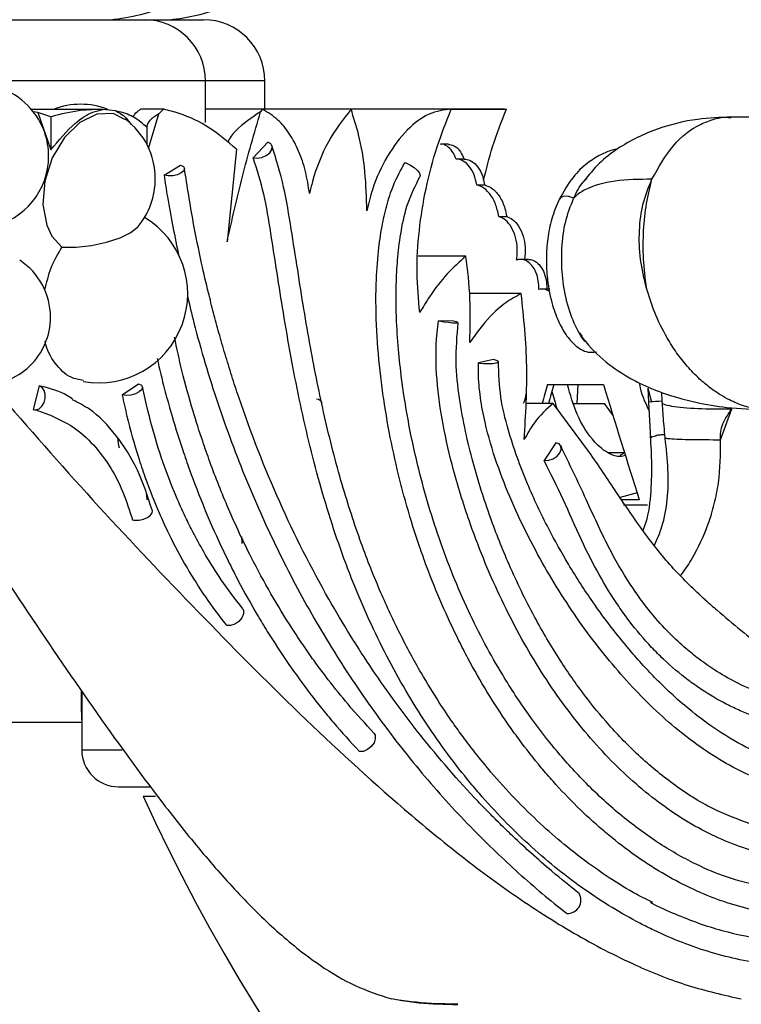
# Model space of a CAD drawing. Header units: millimetres. Extents: x 65 to 121, y 64 to 185.
# Tile 81 of 175: x 76.62 to 79.56, y 124.56 to 128.58. Entities that reach past the tile are written whole.
import ezdxf

# ---------------------------------------------------------------- set-up
doc = ezdxf.new("R2010")
doc.units = ezdxf.units.MM

msp = doc.modelspace()

# ---------------------------------------------------------------- linework, layer by layer
at = {"color": 7, "linetype": 'Continuous', "lineweight": 25}
for p, q in [((76.37689, 128.57587), (77.07489, 128.57587)), ((77.07489, 128.57587), (77.12689, 128.57587)), ((77.12689, 128.57587), (77.36867, 128.57587)), ((77.37689, 128.15689), (77.37689, 128.32587)), ((77.61867, 128.21105), (77.61867, 128.32587)), ((76.76409, 128.21), (76.66734, 128.21)), ((76.93684, 128.21), (76.88867, 128.21)), ((77.0099, 128.20361), (76.95787, 128.20956)), ((77.20709, 128.21086), (77.11299, 128.21086)), ((78.37048, 128.21105), (77.37689, 128.21105)), ((77.60935, 128.21086), (77.37689, 128.21086)), ((77.60935, 128.21086), (77.6013, 128.20078)), ((77.96991, 128.21086), (77.60935, 128.21086)), ((78.5957, 128.21105), (78.37048, 128.21105)), ((78.3785, 128.21086), (78.60353, 128.21086)), ((78.60353, 128.21086), (78.59583, 128.2091)), ((76.69422, 128.1976), (76.67535, 128.1999)), ((76.74641, 128.1804), (76.69422, 128.1976)), ((76.69422, 128.1976), (76.74641, 128.04568)), ((76.74641, 128.1804), (76.74641, 128.04568)), ((77.14489, 128.05027), (77.18664, 128.19177)), ((80.08585, 128.17901), (79.51845, 128.17901)), ((77.13712, 128.13741), (77.13712, 128.06878)), ((77.50303, 128.04765), (77.46473, 127.66976)), ((77.63095, 128.07596), (77.57148, 128.0124)), ((78.36718, 128.0678), (78.33498, 128.0678)), ((78.43274, 128.00685), (78.40053, 128.00685)), ((77.20819, 127.94147), (77.2751, 127.98289)), ((78.48215, 127.90213), (78.51436, 127.90213)), ((78.87672, 127.84631), (78.8775, 127.84794)), ((78.57225, 127.77361), (78.60449, 127.77361)), ((78.43805, 127.61194), (78.24298, 127.61194)), ((78.69291, 127.59835), (78.66061, 127.59835)), ((78.66377, 127.45907), (78.45273, 127.45907)), ((78.78083, 127.47752), (78.7485, 127.47752)), ((78.38727, 127.34618), (78.32649, 127.34813)), ((78.55107, 127.18964), (78.48971, 127.17665)), ((76.69942, 127.08255), (76.67426, 126.98584)), ((77.03726, 127.04582), (77.1041, 127.09086)), ((78.77112, 127.08851), (78.99857, 127.08851)), ((78.89228, 127.01086), (78.89516, 127.08851)), ((79.17989, 127.0734), (79.18262, 127.01564)), ((79.17989, 127.0734), (79.19452, 127.01634)), ((79.23831, 127.01996), (79.23708, 127.05591)), ((78.79414, 127.01086), (78.68094, 127.01086)), ((78.94232, 126.81086), (78.79414, 127.01086)), ((78.87755, 127.01086), (79.0026, 127.01086)), ((79.03799, 126.96157), (79.0026, 127.01086)), ((79.18262, 127.01564), (79.18997, 126.86822)), ((79.23881, 127.01089), (79.23831, 127.01996)), ((76.68564, 126.98494), (76.75197, 126.96077)), ((79.47623, 126.86305), (79.52234, 126.98836)), ((79.25057, 126.86945), (79.24919, 126.88315)), ((78.80452, 126.85081), (78.7568, 126.7782)), ((79.01692, 126.81086), (79.08434, 126.81086)), ((79.06623, 126.79969), (79.08777, 126.81086)), ((79.13597, 126.64602), (79.06671, 126.6272)), ((79.1448, 126.61757), (79.07023, 126.61757)), ((79.08105, 126.5978), (79.17827, 126.5978)), ((76.6739, 126.12885), (76.68, 126.11808)), ((76.87246, 125.838), (76.87246, 125.5978)), ((76.1123, 125.71086), (76.87246, 125.71086)), ((77.02246, 125.4478), (77.15231, 125.4478)), ((77.12246, 125.40983), (77.17323, 125.40983))]:
    msp.add_line(p, q, dxfattribs=at)
at = {"color": 1, "linetype": 'Continuous', "lineweight": 25}
for p, q in [((77.29023, 128.32587), (76.12689, 128.32587)), ((77.37689, 128.32587), (77.29023, 128.32587)), ((77.61867, 128.32587), (77.37689, 128.32587)), ((77.52826, 126.45828), (77.52936, 126.4444)), ((76.87246, 125.5978), (77.0366, 125.5978))]:
    msp.add_line(p, q, dxfattribs=at)
at = {"color": 7, "linetype": 'Continuous', "lineweight": 25, "flags": 128}
for points in [[(77.04862, 128.16874), (77.00117, 128.19314), (76.93428, 128.19089), (76.8653, 128.15697), (76.80217, 128.0951), (76.75234, 128.01231), (76.72173, 127.91801), (76.71391, 127.82288), (76.72967, 127.73754), (76.75062, 127.69366), (76.79191, 127.64856), (76.79191, 127.64856)], [(77.57148, 128.0124), (77.58808, 128.01068), (77.60668, 128.01407), (77.62446, 128.02204), (77.6387, 128.03339), (77.64723, 128.04638), (77.64875, 128.05903), (77.64304, 128.06942), (77.63095, 128.07596)], [(77.2751, 127.98289), (77.28659, 127.977), (77.29123, 127.96885), (77.28832, 127.95968), (77.2783, 127.95089), (77.26269, 127.94382), (77.24389, 127.93955), (77.22475, 127.93872), (77.20819, 127.94147)], [(78.19657, 127.99016), (78.21251, 127.98298), (78.22795, 127.97298), (78.24078, 127.96152), (78.24927, 127.95014), (78.25227, 127.9404), (78.25072, 127.93506)], [(76.79191, 127.64856), (76.85021, 127.64834), (76.91267, 127.65502), (76.97396, 127.66802), (77.02882, 127.68624), (77.07256, 127.70812), (77.10142, 127.73177), (77.10223, 127.73272)], [(78.33075, 127.34729), (78.3482, 127.34431), (78.3669, 127.34173), (78.38417, 127.33992), (78.39756, 127.33915), (78.40516, 127.33951), (78.40588, 127.34096), (78.39962, 127.34329), (78.38727, 127.34618)], [(78.49429, 127.17588), (78.5119, 127.17397), (78.53072, 127.17337), (78.54809, 127.17415), (78.56153, 127.17621), (78.56913, 127.17925), (78.56983, 127.18285), (78.56351, 127.18648), (78.55107, 127.18964)], [(76.68553, 126.98493), (76.69861, 126.98959), (76.71022, 126.99979), (76.71893, 127.01425), (76.72365, 127.0312), (76.72381, 127.04851), (76.71937, 127.06405), (76.71089, 127.07589), (76.69942, 127.08255)], [(77.1041, 127.09086), (77.11538, 127.08532), (77.11986, 127.07718), (77.11685, 127.0677), (77.1068, 127.05831), (77.09125, 127.05045), (77.07258, 127.04532), (77.05361, 127.04369), (77.03726, 127.04582)], [(78.75947, 126.77788), (78.77654, 126.77915), (78.79423, 126.7856), (78.80993, 126.79627), (78.82136, 126.8096), (78.82685, 126.82365), (78.82559, 126.83637), (78.81776, 126.84588), (78.80452, 126.85081)], [(77.09035, 126.53433), (77.107, 126.53533), (77.12428, 126.53957), (77.13998, 126.5465), (77.15212, 126.55526), (77.15916, 126.56472), (77.16025, 126.57351)], [(77.52871, 126.17367), (77.53141, 126.16717), (77.53138, 126.15253), (77.52476, 126.13668), (77.51255, 126.12206), (77.49663, 126.11087), (77.47941, 126.10483), (77.46352, 126.10485)], [(78.06445, 125.66527), (78.06791, 125.65843), (78.06904, 125.64347), (78.06364, 125.62695), (78.05253, 125.61139), (78.0374, 125.59917), (78.02056, 125.59215), (78.00457, 125.59139)]]:
    msp.add_lwpolyline(points, dxfattribs=at)
at = {"color": 1, "linetype": 'Continuous', "lineweight": 25, "flags": 128}
msp.add_lwpolyline([(78.8775, 127.84794), (78.85794, 127.85474), (78.83928, 127.85568), (78.82481, 127.85059), (78.818, 127.84279)], dxfattribs=at)
at = {"color": 7, "linetype": 'Continuous', "lineweight": 25}
for centre, radius, start, end in [((76.9026, 129.43921), 0.8677, 275.74123, 292.32512), ((77.14438, 129.43921), 0.8677, 275.74123, 290.57119), ((77.12689, 128.32587), 0.25, 0, 90), ((77.36867, 128.32587), 0.25, 0, 90), ((76.4445, 128.01954), 0.29314, 38.14437, 142.60247), ((76.86816, 127.92686), 0.3041, 68.6009, 111.37095), ((76.4445, 128.01954), 0.29314, 0, 38.14437), ((76.86816, 127.92686), 0.3041, 0, 53.28192), ((76.4445, 128.01954), 0.29314, 281.66769, 0), ((78.17125, 127.91826), 0.07622, 70.60316, 76.35443), ((76.86816, 127.92686), 0.3041, 320.32606, 0), ((76.94098, 127.4583), 0.36346, 260.11039, 58.94418), ((76.46836, 127.36297), 0.27686, 0, 56.77035), ((76.46836, 127.36297), 0.27686, 267.62179, 0), ((78.39782, 127.69941), 0.35845, 258.52237, 259.2164), ((78.51738, 127.32648), 0.15237, 259.53779, 261.2836), ((76.68207, 127.01229), 0.02757, 253.54262, 277.21715), ((78.76329, 126.82045), 0.04274, 261.27204, 264.87588), ((77.0924, 126.58987), 0.05558, 256.19461, 267.88126), ((79.61132, 125.83498), 2.74162, 179.97554, 182.56937), ((77.02246, 125.5978), 0.15, 180, 270), ((84.12246, 128.60428), 7.69444, 204.529547, 261.024879), ((78.85225, 124.9857), 0.0548, 267.83397, 29.81791)]:
    msp.add_arc(centre, radius, start, end, dxfattribs=at)
at = {"color": 1, "linetype": 'Continuous', "lineweight": 25}
for centre, radius, start, end in [((77.82494, 126.99886), 0.03052, 23.14743, 81.56894), ((79.245, 126.57113), 0.44888, 90.85373, 97.98671)]:
    msp.add_arc(centre, radius, start, end, dxfattribs=at)
at = {"color": 7, "linetype": 'Continuous', "lineweight": 25}
for centre, major_axis, ratio, start_param, end_param in [((84.37246, 129.6404), (6.17222, 17.08772), 0.2493437, 1.8099112, 1.8144899), ((84.37246, 129.6404), (6.1393, 16.99659), 0.2493437, 1.8107178, 1.8153216), ((84.37246, 125.29399), (-6.17222, 17.08772), 0.2493437, 1.3761872, 1.4037512), ((84.37246, 129.6404), (-4.61257, 16.991), 0.3450705, 1.6291933, 1.6333295), ((84.37246, 129.6404), (-0.82991, 17.1531), 0.4345537, 1.7255516, 1.7268866)]:
    msp.add_ellipse(centre, major_axis=major_axis, ratio=ratio, start_param=start_param, end_param=end_param, dxfattribs=at)
for points, knots in [([(76.74641, 128.04568), (76.7785, 128.08412), (76.83132, 128.14737), (76.90672, 128.19845), (76.94434, 128.20662), (76.95787, 128.20956)], [0, 0, 0, 0, 0.4978757, 0.8194202, 1, 1, 1, 1]), ([(76.95787, 128.20956), (76.92822, 128.20933), (76.86315, 128.20883), (76.78755, 128.19042), (76.74641, 128.1804)], [0, 0, 0, 0, 0.455769, 1, 1, 1, 1]), ([(76.88867, 128.20994), (76.87846, 128.20991), (76.85478, 128.20984), (76.81885, 128.20942), (76.78866, 128.20954), (76.77031, 128.20997), (76.76566, 128.20992), (76.76409, 128.20991)], [0, 0, 0, 0, 0.19290393, 0.44710947, 0.67214039, 0.88910643, 1, 1, 1, 1]), ([(77.08211, 128.17796), (77.08327, 128.18049), (77.08815, 128.19113), (77.09958, 128.20207), (77.10959, 128.20863), (77.11299, 128.21086)], [0, 0, 0, 0, 0.1707104, 0.7184533, 1, 1, 1, 1]), ([(77.20709, 128.21086), (77.20032, 128.2055), (77.19319, 128.19986), (77.18695, 128.19215), (77.18664, 128.19177)], [0, 0, 0, 0, 0.9506334, 1, 1, 1, 1]), ([(77.50303, 128.04765), (77.46746, 128.07829), (77.39555, 128.14024), (77.29317, 128.18834), (77.22785, 128.20543), (77.20709, 128.21086)], [0, 0, 0, 0, 0.4002968, 0.8093781, 1, 1, 1, 1]), ([(77.80077, 127.86698), (77.79602, 127.89761), (77.78639, 127.95975), (77.75845, 128.04138), (77.72069, 128.11198), (77.672, 128.17194), (77.63098, 128.19743), (77.60935, 128.21086)], [0, 0, 0, 0, 0.1920588, 0.3896059, 0.581691, 0.779476, 1, 1, 1, 1]), ([(77.96991, 128.21086), (77.93751, 128.16881), (77.8727, 128.0847), (77.82208, 127.95663), (77.80463, 127.88321), (77.80077, 127.86698)], [0, 0, 0, 0, 0.4378836, 0.8757663, 1, 1, 1, 1]), ([(78.03461, 127.79644), (78.03307, 127.85009), (78.02993, 127.95895), (78.00618, 128.09803), (77.98076, 128.17712), (77.96991, 128.21086)], [0, 0, 0, 0, 0.3579426, 0.726136, 1, 1, 1, 1]), ([(78.3785, 128.21086), (78.34849, 128.20747), (78.28849, 128.20069), (78.19615, 128.13007), (78.11473, 128.0229), (78.06013, 127.9042), (78.04145, 127.82532), (78.03461, 127.79644)], [0, 0, 0, 0, 0.2143503, 0.4285292, 0.6470944, 0.8707535, 1, 1, 1, 1]), ([(78.24994, 127.38201), (78.24511, 127.43543), (78.2353, 127.54384), (78.24528, 127.71503), (78.27312, 127.88812), (78.317, 128.05553), (78.35842, 128.16015), (78.3785, 128.21086)], [0, 0, 0, 0, 0.1990644, 0.4040303, 0.6030519, 0.8076034, 1, 1, 1, 1]), ([(78.51037, 127.9203), (78.52156, 127.96637), (78.54589, 128.06655), (78.58331, 128.16024), (78.60353, 128.21086)], [0, 0, 0, 0, 0.4597637, 1, 1, 1, 1]), ([(77.0099, 128.20361), (77.01685, 128.20062), (77.0418, 128.1899), (77.06039, 128.1662), (77.0738, 128.1491)], [0, 0, 0, 0, 0.2784937, 1, 1, 1, 1]), ([(77.13712, 128.13741), (77.1217, 128.15108), (77.09041, 128.17883), (77.04375, 128.1965), (77.01497, 128.20254), (77.0099, 128.20361)], [0, 0, 0, 0, 0.4446688, 0.9020439, 1, 1, 1, 1]), ([(77.18664, 128.19177), (77.1809, 128.18838), (77.16889, 128.18129), (77.15262, 128.16792), (77.13994, 128.15309), (77.13787, 128.14161), (77.13712, 128.13741)], [0, 0, 0, 0, 0.2616614, 0.5465748, 0.8340567, 1, 1, 1, 1]), ([(77.46473, 127.66976), (77.48475, 127.75874), (77.52486, 127.93694), (77.57579, 128.11275), (77.6013, 128.20078)], [0, 0, 0, 0, 0.4992729, 1, 1, 1, 1]), ([(77.6013, 128.20078), (77.5658, 128.17655), (77.52216, 128.14677), (77.48, 128.10163), (77.47173, 128.08419), (77.46764, 128.07557)], [0, 0, 0, 0, 0.688304, 0.8459551, 1, 1, 1, 1]), ([(79.52034, 128.17901), (79.47436, 128.1772), (79.37314, 128.17322), (79.2141, 128.13423), (79.07882, 128.06941), (78.97927, 127.99225), (78.93933, 127.94252), (78.91938, 127.91767)], [0, 0, 0, 0, 0.2038425, 0.4488583, 0.7201842, 0.8601952, 1, 1, 1, 1]), ([(79.19982, 124.9755), (79.17777, 124.98641), (79.11782, 125.01605), (79.02653, 125.07307), (78.92808, 125.14146), (78.83448, 125.21487), (78.73789, 125.29925), (78.6382, 125.39726), (78.55005, 125.49487), (78.48025, 125.58017), (78.429, 125.64747), (78.38003, 125.71563), (78.32251, 125.80123), (78.24934, 125.92081), (78.16897, 126.06938), (78.08654, 126.24587), (78.00657, 126.44853), (77.92879, 126.68803), (77.8721, 126.90889), (77.83158, 127.09785), (77.80362, 127.24368), (77.77713, 127.39701), (77.75219, 127.5579), (77.72604, 127.72468), (77.69798, 127.89955), (77.66488, 128.00698), (77.64779, 128.06244)], [0, 0, 0, 0, 0.0258736, 0.0703309, 0.1093754, 0.1458003, 0.1868366, 0.232651, 0.2772407, 0.3076869, 0.332053, 0.3525099, 0.3815733, 0.4213226, 0.4717016, 0.5220172, 0.5795436, 0.644493, 0.7171899, 0.7524527, 0.7893345, 0.8278055, 0.8678892, 0.909692, 0.9533791, 1, 1, 1, 1]), ([(78.39858, 128.00681), (78.39366, 128.01814), (78.38381, 128.04081), (78.36175, 128.06077), (78.34453, 128.06967), (78.33575, 128.06742), (78.33502, 128.06723)], [0, 0, 0, 0, 0.3236489, 0.6472943, 0.9709301, 1, 1, 1, 1]), ([(78.36713, 128.06723), (78.37462, 128.06634), (78.39035, 128.06448), (78.41206, 128.04482), (78.42487, 128.02284), (78.42999, 128.00895), (78.43078, 128.00681)], [0, 0, 0, 0, 0.294336, 0.617704, 0.9411106, 1, 1, 1, 1]), ([(79.05465, 128.04773), (79.0479, 128.04652), (79.02515, 128.04244), (78.98415, 128.02479), (78.92965, 127.9906), (78.86932, 127.93356), (78.83584, 127.87432), (78.81785, 127.84247)], [0, 0, 0, 0, 0.0720637, 0.2427206, 0.4538085, 0.7063508, 1, 1, 1, 1]), ([(79.95637, 124.7264), (79.93924, 124.72423), (79.88398, 124.71726), (79.78931, 124.71405), (79.67235, 124.72161), (79.55483, 124.74075), (79.43734, 124.77061), (79.32038, 124.81083), (79.22374, 124.85263), (79.12803, 124.90038), (79.03334, 124.95396), (78.92179, 125.02728), (78.81272, 125.10933), (78.70651, 125.19981), (78.60359, 125.29851), (78.5209, 125.38744), (78.4408, 125.48129), (78.36341, 125.58001), (78.27527, 125.706), (78.19237, 125.83938), (78.11494, 125.97965), (78.04332, 126.12651), (77.98884, 126.25416), (77.93823, 126.3853), (77.89149, 126.51974), (77.84141, 126.68565), (77.79721, 126.85555), (77.75847, 127.02873), (77.72423, 127.20417), (77.68561, 127.43016), (77.65148, 127.65188), (77.61757, 127.86771), (77.58682, 127.96425), (77.57148, 128.0124)], [0, 0, 0, 0, 0.0151888, 0.0489655, 0.0827411, 0.116515, 0.1502879, 0.1840599, 0.2178312, 0.2347128, 0.2684832, 0.3022533, 0.3360234, 0.3697931, 0.4035628, 0.4373329, 0.4542142, 0.4879846, 0.5217552, 0.5555258, 0.5892964, 0.6230672, 0.6568379, 0.6737195, 0.7074886, 0.7412568, 0.7750239, 0.8087892, 0.8425528, 0.876315, 0.9379361, 0.9690463, 1, 1, 1, 1]), ([(78.48215, 127.90213), (78.47906, 127.91645), (78.47282, 127.9454), (78.45296, 127.97969), (78.42783, 128.00206), (78.40859, 128.00713), (78.39894, 128.00682), (78.39858, 128.00681)], [0, 0, 0, 0, 0.2434959, 0.4923404, 0.7412962, 0.99029, 1, 1, 1, 1]), ([(78.43078, 128.00681), (78.43464, 128.00669), (78.44781, 128.00627), (78.47, 127.99524), (78.49331, 127.968), (78.50813, 127.93466), (78.51266, 127.91103), (78.51436, 127.90213)], [0, 0, 0, 0, 0.103226, 0.3519282, 0.6007036, 0.8495074, 1, 1, 1, 1]), ([(78.89982, 125.01292), (78.86263, 125.04263), (78.79619, 125.09571), (78.71025, 125.17108), (78.64432, 125.23177), (78.58985, 125.28403), (78.53871, 125.33492), (78.42322, 125.45426), (78.25816, 125.6442), (78.05542, 125.92098), (77.86044, 126.23562), (77.67371, 126.60443), (77.55101, 126.91782), (77.48351, 127.12381), (77.45665, 127.21111), (77.432, 127.29664), (77.4095, 127.38005), (77.38567, 127.47446), (77.35728, 127.59744), (77.32287, 127.76578), (77.30254, 127.89632), (77.29113, 127.96957)], [0, 0, 0, 0, 0.0475535, 0.0849564, 0.1122092, 0.1347564, 0.1578328, 0.1813994, 0.2929097, 0.3924541, 0.492004, 0.6189807, 0.7458057, 0.7707092, 0.7956149, 0.8198116, 0.8424263, 0.8648559, 0.8974759, 0.9424692, 1, 1, 1, 1]), ([(79.94576, 124.93385), (79.92927, 124.93149), (79.87503, 124.92373), (79.80081, 124.92178), (79.70455, 124.92812), (79.60796, 124.94374), (79.51165, 124.97068), (79.41601, 125.00566), (79.32121, 125.04845), (79.22807, 125.10106), (79.13652, 125.16053), (79.06464, 125.21348), (78.97687, 125.28604), (78.89129, 125.36486), (78.80896, 125.45144), (78.72938, 125.54361), (78.66801, 125.62178), (78.59448, 125.72474), (78.52421, 125.83282), (78.45868, 125.94745), (78.397, 126.06676), (78.33926, 126.19063), (78.28711, 126.32021), (78.2394, 126.45379), (78.20488, 126.5638), (78.16659, 126.70494), (78.13315, 126.84954), (78.10689, 126.9986), (78.08659, 127.15081), (78.07302, 127.30639), (78.06986, 127.47788), (78.0792, 127.62091), (78.09419, 127.72783), (78.11438, 127.81754), (78.14281, 127.90794), (78.17265, 127.96218), (78.18923, 127.99233)], [0, 0, 0, 0, 0.0167751, 0.0551896, 0.0743856, 0.112796, 0.1512036, 0.1703987, 0.2088035, 0.2472066, 0.2664013, 0.3048024, 0.323997, 0.3623971, 0.4007967, 0.4199911, 0.4583903, 0.4775848, 0.5159839, 0.5543833, 0.573578, 0.6119776, 0.6503777, 0.6695722, 0.7079732, 0.7271679, 0.7655697, 0.803975, 0.8231707, 0.8615885, 0.9000283, 0.9262199, 0.9457877, 0.9624863, 0.9791485, 1, 1, 1, 1]), ([(77.20819, 127.94147), (77.21252, 127.9121), (77.22906, 127.79988), (77.25192, 127.69068), (77.2688, 127.61006)], [0, 0, 0, 0, 0.26170326, 1, 1, 1, 1]), ([(79.61588, 125.04707), (79.57189, 125.05853), (79.48812, 125.08036), (79.35144, 125.14104), (79.20656, 125.22554), (79.0553, 125.33989), (78.91653, 125.47005), (78.79584, 125.60563), (78.68756, 125.74751), (78.56946, 125.92757), (78.44339, 126.16396), (78.32677, 126.45185), (78.24587, 126.72805), (78.19321, 126.98133), (78.16649, 127.17745), (78.15411, 127.35557), (78.15247, 127.48718), (78.15986, 127.61154), (78.17381, 127.71788), (78.19874, 127.83271), (78.23326, 127.90063), (78.25087, 127.93528)], [0, 0, 0, 0, 0.0543698, 0.1035585, 0.167679, 0.2326566, 0.297491, 0.3539999, 0.4040625, 0.4606996, 0.5449176, 0.6322191, 0.7136961, 0.7699951, 0.8285727, 0.8599811, 0.8990659, 0.9217022, 0.9463163, 0.9726149, 1, 1, 1, 1]), ([(79.19615, 127.92541), (79.14469, 127.92461), (79.04304, 127.92303), (78.94002, 127.8944), (78.89162, 127.86318), (78.87929, 127.84922), (78.87673, 127.84631)], [0, 0, 0, 0, 0.3990721, 0.788265, 0.9558947, 1, 1, 1, 1]), ([(78.8775, 127.84794), (78.88925, 127.87235), (78.90487, 127.90479), (78.92611, 127.92379), (78.93136, 127.9285)], [0, 0, 0, 0, 0.7523185, 1, 1, 1, 1]), ([(79.174, 127.48119), (79.16472, 127.52017), (79.14607, 127.59854), (79.14267, 127.71658), (79.15682, 127.82903), (79.18302, 127.89325), (79.19614, 127.9254)], [0, 0, 0, 0, 0.2472501, 0.4971461, 0.7482564, 1, 1, 1, 1]), ([(79.174, 127.48119), (79.1692, 127.521), (79.15961, 127.60048), (79.16102, 127.71815), (79.17239, 127.82963), (79.18823, 127.89334), (79.19625, 127.92557)], [0, 0, 0, 0, 0.2477264, 0.4946564, 0.7443546, 1, 1, 1, 1]), ([(78.57225, 127.77361), (78.56832, 127.79132), (78.56037, 127.82722), (78.53515, 127.86956), (78.50759, 127.89431), (78.48903, 127.90002), (78.48215, 127.90213)], [0, 0, 0, 0, 0.2730598, 0.553631, 0.8345356, 1, 1, 1, 1]), ([(78.51436, 127.90213), (78.52557, 127.89803), (78.54846, 127.88966), (78.57769, 127.85499), (78.59656, 127.8139), (78.60233, 127.78459), (78.60449, 127.77361)], [0, 0, 0, 0, 0.2695057, 0.5505337, 0.8315754, 1, 1, 1, 1]), ([(78.93198, 127.2575), (78.93104, 127.25817), (78.91474, 127.26983), (78.88355, 127.32497), (78.84818, 127.41969), (78.82885, 127.53276), (78.8272, 127.64692), (78.84135, 127.75576), (78.86498, 127.81624), (78.87673, 127.84631)], [0, 0, 0, 0, 0.0104508, 0.1815798, 0.3529455, 0.5136315, 0.666662, 0.8342603, 1, 1, 1, 1]), ([(78.818, 127.8428), (78.80726, 127.81717), (78.7868, 127.76834), (78.77011, 127.68568), (78.76475, 127.60609), (78.76825, 127.51672), (78.78451, 127.42687), (78.81308, 127.34678), (78.84483, 127.2897), (78.88192, 127.2462), (78.92744, 127.21698), (78.95846, 127.21975), (78.96985, 127.22077)], [0, 0, 0, 0, 0.1171074, 0.2230872, 0.3193572, 0.4035548, 0.5367413, 0.6420172, 0.7375085, 0.8284289, 0.9370005, 1, 1, 1, 1]), ([(78.64473, 127.59569), (78.64568, 127.60267), (78.64879, 127.62544), (78.64686, 127.66565), (78.63453, 127.71101), (78.61318, 127.74737), (78.59076, 127.76683), (78.5765, 127.77205), (78.57225, 127.77361)], [0, 0, 0, 0, 0.0907237, 0.2960193, 0.5011892, 0.7065942, 0.9124146, 1, 1, 1, 1]), ([(78.60449, 127.77361), (78.61241, 127.77025), (78.63032, 127.76264), (78.65427, 127.73507), (78.6726, 127.69481), (78.68123, 127.64725), (78.67986, 127.61329), (78.67716, 127.59667), (78.677, 127.59569)], [0, 0, 0, 0, 0.1636187, 0.369845, 0.5759664, 0.7817255, 0.9870894, 1, 1, 1, 1]), ([(76.72243, 127.47222), (76.72954, 127.50346), (76.74389, 127.56656), (76.7758, 127.62105), (76.79191, 127.64856)], [0, 0, 0, 0, 0.49514852, 1, 1, 1, 1]), ([(78.43805, 127.61194), (78.41249, 127.58876), (78.36061, 127.54171), (78.29795, 127.46096), (78.26314, 127.40372), (78.24994, 127.38201)], [0, 0, 0, 0, 0.3761925, 0.7633819, 1, 1, 1, 1]), ([(78.45381, 127.25949), (78.45556, 127.31949), (78.45912, 127.4411), (78.44514, 127.5545), (78.43805, 127.61194)], [0, 0, 0, 0, 0.4934001, 1, 1, 1, 1]), ([(78.73516, 127.47594), (78.73504, 127.48762), (78.73479, 127.5121), (78.72462, 127.54689), (78.70752, 127.57572), (78.68507, 127.59419), (78.66307, 127.6001), (78.6498, 127.59691), (78.64473, 127.59569)], [0, 0, 0, 0, 0.1642299, 0.3444739, 0.525031, 0.7061725, 0.8878084, 1, 1, 1, 1]), ([(78.69296, 127.59695), (78.69576, 127.59733), (78.70686, 127.59883), (78.72602, 127.58832), (78.74693, 127.56624), (78.76166, 127.53408), (78.76783, 127.50231), (78.76756, 127.48273), (78.76747, 127.47594)], [0, 0, 0, 0, 0.0694154, 0.2751228, 0.4809336, 0.6864267, 0.8912794, 1, 1, 1, 1]), ([(77.30311, 127.44864), (77.31184, 127.41223), (77.34757, 127.2632), (77.408, 127.06453), (77.4825, 126.85279), (77.56342, 126.64599), (77.65332, 126.44669), (77.75152, 126.25561), (77.85504, 126.07017), (77.96618, 125.89337), (78.11369, 125.68398), (78.2382, 125.52587), (78.36833, 125.37761), (78.49461, 125.24385), (78.65314, 125.0921), (78.78251, 124.98372), (78.84919, 124.9317), (78.85018, 124.93093)], [0, 0, 0, 0, 0.0335669, 0.137408, 0.1893075, 0.2412068, 0.3450456, 0.3969446, 0.4488438, 0.5526793, 0.6045784, 0.7084118, 0.7603105, 0.8122089, 0.9045806, 0.9985871, 1, 1, 1, 1]), ([(78.66377, 127.45907), (78.64255, 127.44754), (78.59949, 127.42414), (78.52681, 127.36052), (78.48096, 127.29707), (78.45381, 127.25949)], [0, 0, 0, 0, 0.28373181, 0.57580575, 1, 1, 1, 1]), ([(78.67598, 126.86423), (78.68193, 126.96475), (78.69405, 127.16935), (78.67398, 127.36138), (78.66377, 127.45907)], [0, 0, 0, 0, 0.4912686, 1, 1, 1, 1]), ([(78.78037, 127.46743), (78.77233, 127.47161), (78.75756, 127.47929), (78.74217, 127.47699), (78.73516, 127.47594)], [0, 0, 0, 0, 0.5441412, 1, 1, 1, 1]), ([(79.93021, 125.15955), (79.91379, 125.1578), (79.8598, 125.15202), (79.76702, 125.15428), (79.6526, 125.17288), (79.53884, 125.20728), (79.42663, 125.256), (79.27984, 125.33901), (79.13863, 125.44744), (79.00562, 125.57776), (78.91044, 125.68583), (78.7901, 125.84289), (78.68042, 126.01824), (78.5829, 126.20893), (78.51613, 126.35914), (78.44897, 126.53426), (78.38977, 126.72213), (78.34366, 126.91966), (78.31655, 127.10507), (78.31431, 127.25018), (78.32443, 127.33156), (78.32649, 127.34813)], [0, 0, 0, 0, 0.0218208, 0.0717529, 0.121692, 0.1714408, 0.2211847, 0.2709264, 0.3705635, 0.4202985, 0.4700328, 0.5197659, 0.6193512, 0.6690814, 0.7188118, 0.7685418, 0.8356374, 0.8892575, 0.9385371, 0.9874861, 1, 1, 1, 1]), ([(79.59645, 125.29705), (79.54553, 125.31538), (79.43992, 125.35338), (79.28646, 125.4522), (79.14536, 125.56866), (79.02534, 125.69199), (78.91849, 125.82232), (78.81596, 125.96899), (78.71192, 126.14567), (78.61727, 126.34073), (78.53379, 126.55128), (78.47558, 126.73328), (78.43524, 126.89739), (78.41022, 127.03333), (78.39353, 127.18079), (78.4021, 127.28664), (78.40644, 127.34023)], [0, 0, 0, 0, 0.0865873, 0.1795789, 0.2639202, 0.3394787, 0.4066849, 0.4780694, 0.5589729, 0.6493138, 0.7254374, 0.8093526, 0.8544571, 0.9016586, 0.9502105, 1, 1, 1, 1]), ([(78.9011, 127.2993), (78.90966, 127.28662), (78.94245, 127.23807), (79.01603, 127.17), (79.10382, 127.11403), (79.17198, 127.0811), (79.2253, 127.0591), (79.29251, 127.03611), (79.38544, 127.01232), (79.5107, 126.9907), (79.60693, 126.9874), (79.65997, 126.98559)], [0, 0, 0, 0, 0.0549635, 0.2104158, 0.3521185, 0.4143288, 0.4716697, 0.5513592, 0.6649363, 0.815295, 1, 1, 1, 1]), ([(76.87919, 127.10494), (76.86186, 127.10769), (76.81735, 127.11476), (76.76248, 127.17157), (76.72951, 127.2284), (76.72303, 127.26442), (76.72295, 127.26485)], [0, 0, 0, 0, 0.2408352, 0.6183219, 0.9954406, 1, 1, 1, 1]), ([(78.06447, 125.66524), (78.02869, 125.70429), (77.9645, 125.77432), (77.88366, 125.87505), (77.82282, 125.95654), (77.77375, 126.02652), (77.68414, 126.16163), (77.57946, 126.34385), (77.47126, 126.57477), (77.40767, 126.73506), (77.36077, 126.8689), (77.3218, 126.99224), (77.28215, 127.1331), (77.26029, 127.23576), (77.25057, 127.28141)], [0, 0, 0, 0, 0.0953365, 0.1709997, 0.2271744, 0.2721015, 0.3179984, 0.5034867, 0.6214323, 0.7302923, 0.7764579, 0.8429047, 0.9301557, 1, 1, 1, 1]), ([(77.17998, 127.19384), (77.18971, 127.15169), (77.20603, 127.08104), (77.24058, 126.95655), (77.27433, 126.84735), (77.32071, 126.71399), (77.36095, 126.60977), (77.41502, 126.48284), (77.46122, 126.38398), (77.52247, 126.26398), (77.57424, 126.17092), (77.64217, 126.05839), (77.69903, 125.97147), (77.77308, 125.86689), (77.8346, 125.78651), (77.91587, 125.68822), (77.9677, 125.63034), (78.00381, 125.59219), (78.00457, 125.59139)], [0, 0, 0, 0, 0.0653414, 0.1095228, 0.1979031, 0.2420844, 0.3304641, 0.3746456, 0.4630245, 0.507206, 0.5955846, 0.6397661, 0.7281445, 0.7723254, 0.8607036, 0.9048847, 0.9979878, 1, 1, 1, 1]), ([(79.90597, 125.42145), (79.88968, 125.42193), (79.83639, 125.42348), (79.74564, 125.43908), (79.63484, 125.47462), (79.52561, 125.52572), (79.41869, 125.59045), (79.31454, 125.66729), (79.21365, 125.75518), (79.11637, 125.85309), (79.02292, 125.95997), (78.90345, 126.11296), (78.79267, 126.28173), (78.69286, 126.4655), (78.6238, 126.61052), (78.5628, 126.76538), (78.52035, 126.90725), (78.49605, 127.0329), (78.48837, 127.11522), (78.48943, 127.16407), (78.48971, 127.17665)], [0, 0, 0, 0, 0.0262888, 0.0859812, 0.1456629, 0.2053351, 0.2650006, 0.3246595, 0.3843151, 0.443967, 0.5036155, 0.5632619, 0.6826704, 0.7423195, 0.8019745, 0.8616511, 0.9219544, 0.9552775, 0.9884807, 1, 1, 1, 1]), ([(79.86068, 125.52539), (79.83995, 125.52673), (79.78054, 125.53057), (79.68604, 125.56062), (79.56885, 125.61163), (79.45677, 125.6796), (79.3555, 125.75619), (79.28001, 125.82239), (79.22028, 125.88013), (79.16671, 125.93603), (79.10502, 126.00542), (79.03328, 126.09339), (78.94659, 126.21133), (78.85836, 126.3481), (78.76917, 126.50845), (78.68308, 126.6884), (78.61864, 126.86745), (78.5764, 127.03448), (78.57242, 127.13211), (78.57041, 127.18133)], [0, 0, 0, 0, 0.0366609, 0.1050743, 0.1671465, 0.2469459, 0.3106846, 0.358703, 0.3937176, 0.4292774, 0.4672739, 0.5216468, 0.5825687, 0.6603691, 0.730619, 0.8113538, 0.9019824, 0.9505836, 1, 1, 1, 1]), ([(76.83538, 127.02881), (76.82779, 127.03373), (76.78926, 127.05869), (76.74211, 127.07291), (76.70309, 127.08172), (76.69942, 127.08255)], [0, 0, 0, 0, 0.18193525, 0.92293842, 1, 1, 1, 1]), ([(79.08852, 126.79881), (79.08149, 126.79686), (79.05932, 126.79073), (79.01433, 126.80665), (78.95096, 126.86016), (78.88903, 126.95697), (78.86388, 127.04675), (78.85218, 127.08851)], [0, 0, 0, 0, 0.06279152, 0.19783826, 0.39787426, 0.7198661, 1, 1, 1, 1]), ([(79.18422, 126.98369), (79.16811, 127.01731), (79.15139, 127.05219), (79.14704, 127.09243), (79.14688, 127.0939)], [0, 0, 0, 0, 0.9635366, 1, 1, 1, 1]), ([(76.06415, 127.06086), (76.15943, 126.91185), (76.35001, 126.61382), (76.63375, 126.18614), (76.9172, 125.76798), (77.15839, 125.43491), (77.35774, 125.18388), (77.51519, 125.00499), (77.67636, 124.84633), (77.83352, 124.72258), (77.9858, 124.63125), (78.08486, 124.59876), (78.13454, 124.58246)], [0, 0, 0, 0, 0.14154945, 0.2831058, 0.42504531, 0.56695307, 0.64278865, 0.71861268, 0.79523586, 0.87183481, 0.93572485, 1, 1, 1, 1]), ([(76.52517, 127.06086), (76.65526, 126.91185), (76.91544, 126.61382), (77.32061, 126.18614), (77.7324, 125.76798), (78.09095, 125.43491), (78.39193, 125.18388), (78.63141, 125.00499), (78.8775, 124.84633), (79.11597, 124.72258), (79.34443, 124.63125), (79.48838, 124.59876), (79.56057, 124.58246)], [0, 0, 0, 0, 0.1415497, 0.2831057, 0.4250454, 0.5669532, 0.6427886, 0.7186127, 0.7952359, 0.8718348, 0.9357247, 1, 1, 1, 1]), ([(77.03726, 127.04582), (77.04353, 127.01697), (77.06237, 126.93038), (77.09373, 126.81886), (77.13889, 126.68411), (77.18008, 126.58041), (77.23739, 126.45641), (77.2977, 126.34346), (77.37624, 126.21932), (77.43225, 126.14366), (77.46244, 126.10619), (77.46352, 126.10485)], [0, 0, 0, 0, 0.0787026, 0.2361886, 0.3148924, 0.4723775, 0.5510805, 0.7085641, 0.8487779, 0.9945964, 1, 1, 1, 1]), ([(77.52873, 126.17363), (77.49897, 126.21239), (77.44526, 126.28233), (77.38054, 126.38587), (77.33402, 126.46944), (77.296, 126.54505), (77.25707, 126.63047), (77.21165, 126.7451), (77.16158, 126.89592), (77.13452, 127.01378), (77.11969, 127.07838)], [0, 0, 0, 0, 0.1588078, 0.2865735, 0.3832909, 0.453786, 0.5435656, 0.6641457, 0.8158993, 1, 1, 1, 1]), ([(78.68227, 127.05016), (78.68049, 127.03775), (78.67844, 127.02346), (78.67272, 127.01232), (78.67197, 127.01086)], [0, 0, 0, 0, 0.86933033, 1, 1, 1, 1]), ([(77.16024, 126.57352), (77.14171, 126.63063), (77.10449, 126.74529), (77.01508, 126.88341), (76.92466, 126.97991), (76.85853, 127.01374), (76.83533, 127.02561)], [0, 0, 0, 0, 0.2809138, 0.563971, 0.8470463, 1, 1, 1, 1]), ([(78.79414, 127.01086), (78.76739, 126.98761), (78.72348, 126.94945), (78.68932, 126.88816), (78.67598, 126.86423)], [0, 0, 0, 0, 0.6094511, 1, 1, 1, 1]), ([(79.23881, 127.0109), (79.24107, 127.00984), (79.2497, 127.00576), (79.28917, 126.99712), (79.37935, 126.9892), (79.47436, 126.98863), (79.52232, 126.98835)], [0, 0, 0, 0, 0.0589574, 0.2260545, 0.6092019, 1, 1, 1, 1]), ([(79.24919, 126.88315), (79.24776, 126.89896), (79.24513, 126.92792), (79.24168, 126.97061), (79.23978, 126.99747), (79.23882, 127.01092)], [0, 0, 0, 0, 0.374692, 0.6868844, 1, 1, 1, 1]), ([(79.47623, 126.86305), (79.47592, 126.87401), (79.47528, 126.89649), (79.4891, 126.9418), (79.5087, 126.96926), (79.52234, 126.98837)], [0, 0, 0, 0, 0.2242298, 0.4602389, 1, 1, 1, 1]), ([(76.75117, 126.96014), (76.78004, 126.94658), (76.8412, 126.91784), (76.92193, 126.84501), (76.98991, 126.7539), (77.04346, 126.65047), (77.06716, 126.57436), (77.07914, 126.5359)], [0, 0, 0, 0, 0.1922746, 0.40743626, 0.62239086, 0.80915958, 1, 1, 1, 1]), ([(79.24919, 126.88315), (79.24379, 126.88297), (79.23274, 126.88261), (79.22112, 126.88113), (79.21548, 126.88013), (79.21475, 126.88)], [0, 0, 0, 0, 0.4539725, 0.9297235, 1, 1, 1, 1]), ([(77.01832, 126.8721), (77.01838, 126.87124), (77.0195, 126.85426), (77.02199, 126.84212), (77.02435, 126.83059)], [0, 0, 0, 0, 0.0507856, 1, 1, 1, 1]), ([(79.18939, 126.87759), (79.1917, 126.83888), (79.19659, 126.75716), (79.19161, 126.63398), (79.18026, 126.54296), (79.16113, 126.49789), (79.15916, 126.49326)], [0, 0, 0, 0, 0.2880964, 0.6081103, 0.9596983, 1, 1, 1, 1]), ([(79.20734, 126.43281), (79.21814, 126.45777), (79.24365, 126.51676), (79.26178, 126.62123), (79.26455, 126.74174), (79.25526, 126.82659), (79.25057, 126.86944)], [0, 0, 0, 0, 0.1886615, 0.4458014, 0.72014, 1, 1, 1, 1]), ([(79.25057, 126.86945), (79.25655, 126.86877), (79.2799, 126.86616), (79.35299, 126.86347), (79.4351, 126.86321), (79.47623, 126.86308)], [0, 0, 0, 0, 0.1468503, 0.5727098, 1, 1, 1, 1]), ([(79.82838, 125.78587), (79.80561, 125.78779), (79.74223, 125.79316), (79.64411, 125.82523), (79.5415, 125.87032), (79.45797, 125.91871), (79.39103, 125.96541), (79.3298, 126.01482), (79.26366, 126.07618), (79.1867, 126.16177), (79.10179, 126.27836), (79.0127, 126.43224), (78.92464, 126.63029), (78.85931, 126.76618), (78.82441, 126.83878)], [0, 0, 0, 0, 0.0565207, 0.1573269, 0.2435735, 0.3148871, 0.3716381, 0.4193795, 0.4796606, 0.5540726, 0.6422184, 0.7447953, 0.863653, 1, 1, 1, 1]), ([(79.41379, 126.20962), (79.37018, 126.25057), (79.28258, 126.33282), (79.16281, 126.48342), (79.05214, 126.64858), (78.97893, 126.75676), (78.94232, 126.81086)], [0, 0, 0, 0, 0.2512083, 0.5046259, 0.7522854, 1, 1, 1, 1]), ([(79.87785, 125.68023), (79.86171, 125.681), (79.809, 125.68351), (79.73765, 125.69603), (79.64613, 125.72107), (79.57333, 125.74861), (79.48346, 125.79187), (79.41263, 125.83349), (79.32629, 125.8948), (79.25924, 125.9514), (79.17882, 126.03155), (79.11777, 126.10387), (79.04619, 126.20339), (78.97956, 126.31172), (78.90502, 126.45904), (78.8354, 126.62092), (78.78299, 126.7258), (78.7568, 126.7782)], [0, 0, 0, 0, 0.0362702, 0.118427, 0.1594786, 0.2416241, 0.2826747, 0.3648212, 0.4058737, 0.4880326, 0.5290868, 0.6112636, 0.6523183, 0.7344855, 0.8166296, 0.9083658, 1, 1, 1, 1]), ([(77.52429, 126.46704), (77.52419, 126.46042), (77.52405, 126.45107), (77.52498, 126.44197), (77.52525, 126.43931)], [0, 0, 0, 0, 0.7076515, 1, 1, 1, 1]), ([(79.41379, 126.20962), (79.42982, 126.19565), (79.51016, 126.12562), (79.62076, 126.03448), (79.73428, 125.95406), (79.79158, 125.91365), (79.82467, 125.88859), (79.84623, 125.86938), (79.85901, 125.85547), (79.86513, 125.84287), (79.86596, 125.83857), (79.86626, 125.83705)], [0, 0, 0, 0, 0.1065362, 0.5340088, 0.7281572, 0.8391142, 0.9049628, 0.9448878, 0.9849882, 0.9947203, 1, 1, 1, 1]), ([(79.19009, 124.97668), (79.19218, 124.97546), (79.2251, 124.95631), (79.29064, 124.929), (79.38552, 124.89078), (79.51319, 124.85093), (79.65646, 124.82231), (79.81415, 124.81202), (79.90625, 124.82132), (79.95229, 124.82597)], [0, 0, 0, 0, 0.0084813, 0.133261, 0.2580426, 0.3828254, 0.6325932, 0.8163047, 1, 1, 1, 1]), ([(78.40517, 124.5619), (78.36941, 124.56182), (78.27909, 124.56162), (78.18897, 124.57461), (78.13454, 124.58246)], [0, 0, 0, 0, 0.3959856, 1, 1, 1, 1]), ([(78.16943, 124.57758), (78.19502, 124.57375), (78.27171, 124.5623), (78.35151, 124.561), (78.40468, 124.56014)], [0, 0, 0, 0, 0.3336838, 1, 1, 1, 1])]:
    msp.add_open_spline(points, degree=3, knots=knots, dxfattribs=at)
at = {"color": 1, "linetype": 'Continuous', "lineweight": 25}
for points, knots in [([(79.19614, 127.92541), (79.224, 127.97442), (79.28122, 128.07509), (79.3726, 128.14261), (79.44656, 128.16988), (79.4882, 128.18107), (79.51212, 128.17688), (79.51833, 128.17579)], [0, 0, 0, 0, 0.31749798, 0.652008, 0.79870017, 0.94774008, 1, 1, 1, 1]), ([(79.65941, 126.98571), (79.65763, 126.98568), (79.6504, 126.98553), (79.63726, 126.98654), (79.61934, 126.98887), (79.59812, 126.99317), (79.57204, 127.00032), (79.54265, 127.01099), (79.50991, 127.02593), (79.47399, 127.04603), (79.4334, 127.07383), (79.38754, 127.11211), (79.34101, 127.16012), (79.29653, 127.21691), (79.25056, 127.28871), (79.20664, 127.37666), (79.18444, 127.44776), (79.174, 127.48119)], [0, 0, 0, 0, 0.0103092, 0.041774, 0.0742264, 0.1113103, 0.1571517, 0.2115146, 0.2641817, 0.3268908, 0.3988321, 0.4789972, 0.5754529, 0.6626463, 0.7497818, 0.8823311, 1, 1, 1, 1]), ([(79.18994, 126.86894), (79.19037, 126.8702), (79.19124, 126.87272), (79.19938, 126.87643), (79.20764, 126.8786), (79.21303, 126.87968), (79.21404, 126.87987), (79.21475, 126.88)], [0, 0, 0, 0, 0.3165246, 0.6330685, 0.9334859, 0.9528502, 1, 1, 1, 1]), ([(79.31288, 126.30933), (79.31513, 126.31209), (79.3326, 126.33352), (79.37387, 126.3992), (79.41984, 126.49359), (79.4517, 126.60038), (79.47469, 126.7145), (79.47562, 126.80388), (79.47623, 126.86305)], [0, 0, 0, 0, 0.0212766, 0.1652303, 0.4382669, 0.5814275, 0.722902, 1, 1, 1, 1])]:
    msp.add_open_spline(points, degree=3, knots=knots, dxfattribs=at)

doc.saveas('drawing.dxf')
